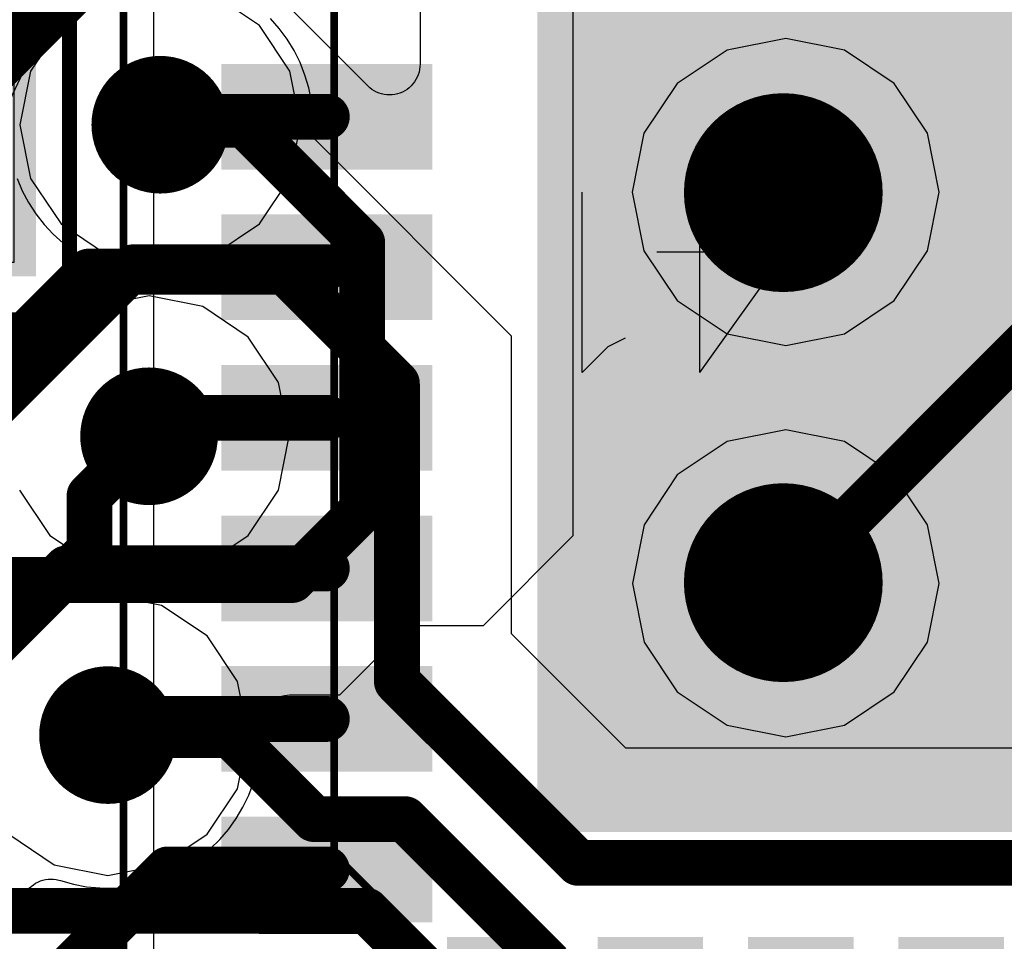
# Model space of a CAD drawing. Header units: millimetres. Extents: x 0 to 559, y 0 to 433.
# Tile 12 of 65: x 86.81 to 90.08, y 93.65 to 96.71. Entities that reach past the tile are written whole.
import ezdxf

# ---------------------------------------------------------------- set-up
doc = ezdxf.new("R2010")
doc.units = ezdxf.units.MM
for name, color, linetype in [('BottomLayer', 5, 'Continuous'), ('BottomSolder', 6, 'Continuous'), ('Mechanical10', 56, 'Continuous'), ('Mechanical11', 56, 'Continuous'), ('Mechanical12', 56, 'Continuous'), ('Mechanical9', 56, 'Continuous'), ('MidLayer1', 16, 'Continuous'), ('MidLayer2', 76, 'Continuous'), ('MultiLayer', 9, 'Continuous'), ('TopLayer', 1, 'Continuous'), ('TopOverlay', 2, 'Continuous'), ('TopPaste', 8, 'Continuous'), ('TopSolder', 216, 'Continuous'), ('ViaHoleLayer', 16, 'Continuous')]:
    doc.layers.add(name, color=color, linetype=linetype)

# ---------------------------------------------------------------- blocks, each defined once
blk = doc.blocks.new('NCS36510_98')
at = {"layer": 'Mechanical10', "const_width": 0.0254}
for points in [[(-2.199894, 2.800096), (-2.800096, 2.199894)], [(-2.199894, 2.800096), (2.800096, 2.800096)]]:
    blk.add_lwpolyline(points, dxfattribs=at)
at = {"layer": 'Mechanical10', "const_width": 0.0127}
blk.add_lwpolyline([(-2.206244, 2.800096, 1), (-2.193544, 2.800096, 1)], format="xyb", close=True, dxfattribs=at)
blk.add_lwpolyline([(-2.206244, 2.800096, 1), (-2.193544, 2.800096, 1)], format="xyb", close=True, dxfattribs=at)
at = {"layer": 'Mechanical12'}
blk.add_line((-3.400044, 3.400044), (3.400044, 3.400044), dxfattribs=at)
at = {"layer": 'Mechanical9'}
for p, q in [((-0.5141315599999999, 1.8912205), (-0.5998184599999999, 1.97690994)), ((-0.5998184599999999, 1.97690994), (0, 1.97690994)), ((-0.4855692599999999, 1.8340959), (-0.5141315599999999, 1.8912205)), ((-0.19993864, 1.299972), (-0.19993864, 1.72841412)), ((-0.5998184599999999, 1.58560008), (-0.19993864, 1.299972)), ((-0.5998184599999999, 1.58560008), (0, 1.58560008))]:
    blk.add_line(p, q, dxfattribs=at)
at = {"layer": 'TopLayer'}
for points in [[(-2.399919, 3.149981), (-2.399919, 2.499995), (-2.099945, 3.149981), (-2.099945, 2.499995)], [(-1.900047, 3.149981), (-1.900047, 2.499995), (-1.600073, 3.149981), (-1.600073, 2.499995)], [(-1.399921, 3.149981), (-1.399921, 2.499995), (-1.099947, 3.149981), (-1.099947, 2.499995)], [(-0.900049, 3.149981), (-0.900049, 2.499995), (-0.6000749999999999, 3.149981), (-0.6000749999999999, 2.499995)], [(-0.399923, 3.149981), (-0.399923, 2.499995), (-0.099949, 3.149981), (-0.099949, 2.499995)], [(0.099949, 3.149981), (0.099949, 2.499995), (0.399923, 3.149981), (0.399923, 2.499995)], [(-2.099945, 2.099945), (-2.099945, -2.099945), (2.099945, 2.099945), (2.099945, -2.099945)]]:
    blk.add_solid(points, dxfattribs=at)
at = {"layer": 'TopOverlay', "const_width": 0.0254}
for points in [[(-2.599944, 3.50012), (-2.100072, 3.50012)], [(-2.199894, 3.50012), (3.50012, 3.50012)]]:
    blk.add_lwpolyline(points, dxfattribs=at)
at = {"layer": 'TopOverlay', "const_width": 0.0127}
for points in [[(-2.206244, 3.50012, 1), (-2.193544, 3.50012, 1)], [(-2.106422, 3.50012, 1), (-2.093722, 3.50012, 1)]]:
    blk.add_lwpolyline(points, format="xyb", close=True, dxfattribs=at)
at = {"layer": 'TopPaste'}
for p, q in [((-1.299972, 1.80963824), (-1.49501352, 1.77084228)), ((-1.10493048, 1.77084228), (-1.299972, 1.80963824)), ((0, 1.80989478), (-0.19513804, 1.7710785)), ((0.19513804, 1.7710785), (0, 1.80989478)), ((-1.49501352, 1.77084228), (-1.6603599, 1.6603599)), ((-0.9395840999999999, 1.6603599), (-1.10493048, 1.77084228)), ((-0.19513804, 1.7710785), (-0.36057078, 1.66054278)), ((0.36057078, 1.66054278), (0.19513804, 1.7710785)), ((-1.6603599, 1.6603599), (-1.77084228, 1.49501352)), ((-0.8291017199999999, 1.49501352), (-0.9395840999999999, 1.6603599)), ((-0.36057078, 1.66054278), (-0.4711065, 1.49511004)), ((0.4711065, 1.49511004), (0.36057078, 1.66054278)), ((-1.77084228, 1.49501352), (-1.80963824, 1.299972)), ((-0.79030576, 1.299972), (-0.8291017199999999, 1.49501352)), ((-0.4711065, 1.49511004), (-0.50992278, 1.299972)), ((0.50992278, 1.299972), (0.4711065, 1.49511004)), ((-1.80963824, 1.299972), (-1.77084228, 1.10493048)), ((-0.8291017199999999, 1.10493048), (-0.79030576, 1.299972)), ((-0.50992278, 1.299972), (-0.4711065, 1.10483396)), ((0.4711065, 1.10483396), (0.50992278, 1.299972)), ((-1.77084228, 1.10493048), (-1.6603599, 0.9395840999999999)), ((-0.9395840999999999, 0.9395840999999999), (-0.8291017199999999, 1.10493048)), ((-0.4711065, 1.10483396), (-0.36057078, 0.9394012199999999)), ((0.36057078, 0.9394012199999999), (0.4711065, 1.10483396)), ((-1.6603599, 0.9395840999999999), (-1.49501352, 0.8291017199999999)), ((-1.10493048, 0.8291017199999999), (-0.9395840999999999, 0.9395840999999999)), ((-0.36057078, 0.9394012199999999), (-0.19513804, 0.8288654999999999)), ((0.19513804, 0.8288654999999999), (0.36057078, 0.9394012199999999)), ((-1.49501352, 0.8291017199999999), (-1.299972, 0.79030576)), ((-1.299972, 0.79030576), (-1.10493048, 0.8291017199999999)), ((-0.19513804, 0.8288654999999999), (0, 0.79004922)), ((0, 0.79004922), (0.19513804, 0.8288654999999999)), ((-1.299972, 0.79030576), (-1.299972, 0.79030576)), ((0, 0.79004922), (0, 0.79004922))]:
    blk.add_line(p, q, dxfattribs=at)
for points in [[(-2.399919, 3.149981), (-2.399919, 2.499995), (-2.099945, 3.149981), (-2.099945, 2.499995)], [(-1.900047, 3.149981), (-1.900047, 2.499995), (-1.600073, 3.149981), (-1.600073, 2.499995)], [(-1.399921, 3.149981), (-1.399921, 2.499995), (-1.099947, 3.149981), (-1.099947, 2.499995)], [(-0.900049, 3.149981), (-0.900049, 2.499995), (-0.6000749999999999, 3.149981), (-0.6000749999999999, 2.499995)], [(-0.399923, 3.149981), (-0.399923, 2.499995), (-0.099949, 3.149981), (-0.099949, 2.499995)], [(0.099949, 3.149981), (0.099949, 2.499995), (0.399923, 3.149981), (0.399923, 2.499995)], [(-2.099945, 2.099945), (-2.099945, -2.099945), (2.099945, 2.099945), (2.099945, -2.099945)]]:
    blk.add_solid(points, dxfattribs=at)
at = {"layer": 'TopSolder'}
for points in [[(-2.425319, 3.175381), (-2.425319, 2.474595), (-2.074545, 3.175381), (-2.074545, 2.474595)], [(-1.925447, 3.175381), (-1.925447, 2.474595), (-1.574673, 3.175381), (-1.574673, 2.474595)], [(-1.425321, 3.175381), (-1.425321, 2.474595), (-1.074547, 3.175381), (-1.074547, 2.474595)], [(-0.925449, 3.175381), (-0.925449, 2.474595), (-0.5746749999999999, 3.175381), (-0.5746749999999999, 2.474595)], [(-0.425323, 3.175381), (-0.425323, 2.474595), (-0.07454899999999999, 3.175381), (-0.07454899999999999, 2.474595)], [(0.07454899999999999, 3.175381), (0.07454899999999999, 2.474595), (0.425323, 3.175381), (0.425323, 2.474595)], [(-3.175381, 2.425319), (-3.175381, 2.074545), (-2.474595, 2.425319), (-2.474595, 2.074545)], [(-2.125345, 2.125345), (-2.125345, -2.125345), (2.125345, 2.125345), (2.125345, -2.125345)], [(-3.175381, 1.925447), (-3.175381, 1.574673), (-2.474595, 1.925447), (-2.474595, 1.574673)], [(-3.175381, 1.425321), (-3.175381, 1.074547), (-2.474595, 1.425321), (-2.474595, 1.074547)], [(-3.175381, 0.925449), (-3.175381, 0.5746749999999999), (-2.474595, 0.925449), (-2.474595, 0.5746749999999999)]]:
    blk.add_solid(points, dxfattribs=at)
blk = doc.blocks.new('C_0402_117')
at = {"layer": 'Mechanical10', "const_width": 0.050038}
for points in [[(-0.9499599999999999, -0.500126), (-0.9499599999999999, 0.500126)], [(-0.9499599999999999, 0.500126), (0.9499599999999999, 0.500126)], [(0.9499599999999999, -0.500126), (0.9499599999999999, 0.500126)], [(-0.9499599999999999, -0.500126), (0.9499599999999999, -0.500126)]]:
    blk.add_lwpolyline(points, dxfattribs=at)
at = {"layer": 'Mechanical10', "const_width": 0.025019}
for points in [[(-0.9624695, 0.500126, 1), (-0.9374505, 0.500126, 1)], [(-0.9624695, 0.500126, 1), (-0.9374505, 0.500126, 1)], [(0.9374505, 0.500126, 1), (0.9624695, 0.500126, 1)], [(0.9374505, 0.500126, 1), (0.9624695, 0.500126, 1)], [(-0.9624695, -0.500126, 1), (-0.9374505, -0.500126, 1)], [(-0.9624695, -0.500126, 1), (-0.9374505, -0.500126, 1)], [(0.9374505, -0.500126, 1), (0.9624695, -0.500126, 1)], [(0.9374505, -0.500126, 1), (0.9624695, -0.500126, 1)]]:
    blk.add_lwpolyline(points, format="xyb", close=True, dxfattribs=at)
at = {"layer": 'Mechanical11'}
for p, q in [((-0.765048, -0.30988), (-0.765048, 0.30988)), ((-0.765048, 0.30988), (-0.115062, 0.30988)), ((-0.115062, 0.30988), (0.115062, 0.30988)), ((0.115062, 0.30988), (0.765048, 0.30988)), ((0.765048, 0.30988), (0.765048, -0.30988)), ((-0.765048, -0.30988), (-0.765048, -0.30988)), ((-0.115062, -0.30988), (-0.765048, -0.30988)), ((0.115062, -0.30988), (-0.115062, -0.30988)), ((0.765048, -0.30988), (0.115062, -0.30988))]:
    blk.add_line(p, q, dxfattribs=at)
at = {"layer": 'Mechanical12'}
for p, q in [((-0.500126, -0.249936), (-0.500126, 0.249936)), ((-0.500126, 0.249936), (0.500126, 0.249936)), ((0.500126, 0.249936), (0.500126, -0.249936)), ((-0.500126, -0.249936), (-0.500126, -0.249936)), ((0.500126, -0.249936), (-0.500126, -0.249936))]:
    blk.add_line(p, q, dxfattribs=at)
at = {"layer": 'Mechanical9'}
for p, q in [((-0.95553784, 0.5441695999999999), (-0.86484206, 0.6348628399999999)), ((-0.86484206, 0.6348628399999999), (-0.86484206, 0)), ((0.09069577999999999, 0.60463176), (0.15115794, 0.6348628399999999)), ((0.15115794, 0.6348628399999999), (0.2720848, 0.6348628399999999)), ((0.2720848, 0.6348628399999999), (0.33254696, 0.60463176)), ((0.06046215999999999, 0.57440068), (0.09069577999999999, 0.60463176)), ((0.33254696, 0.60463176), (0.36278058, 0.57440068)), ((0.03023108, 0.51393852), (0.06046215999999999, 0.57440068)), ((0.36278058, 0.57440068), (0.39301166, 0.51393852)), ((-1.016, 0.51393852), (-0.95553784, 0.5441695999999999)), ((0.03023108, 0.4837049), (0.03023108, 0.51393852)), ((0.39301166, 0.51393852), (0.39301166, 0.45347382)), ((0.39301166, 0.45347382), (0.36278058, 0.39301166)), ((0.36278058, 0.39301166), (0.30231588, 0.30231588)), ((0.30231588, 0.30231588), (0, 0)), ((0, 0), (0.42324274, 0))]:
    blk.add_line(p, q, dxfattribs=at)
at = {"layer": 'TopLayer'}
for points in [[(-0.8128, -0.3302), (-0.2032, -0.3302), (-0.8128, 0.3302), (-0.2032, 0.3302)], [(0.2032, -0.3302), (0.8128, -0.3302), (0.2032, 0.3302), (0.8128, 0.3302)]]:
    blk.add_solid(points, dxfattribs=at)
at = {"layer": 'TopOverlay'}
for p, q in [((-0.53362098, 0.34403284), (-0.59408314, 0.31380176)), ((-0.41269412, 0.34403284), (-0.53362098, 0.34403284)), ((-0.35222942, 0.31380176), (-0.41269412, 0.34403284)), ((-0.0227076, 0.2533396), (0.06798818, 0.34403284)), ((0.06798818, 0.34403284), (0.06798818, -0.29083)), ((0.382397, 0.34403284), (0.8056397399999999, 0.34403284)), ((0.8056397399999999, 0.34403284), (0.50332386, -0.29083)), ((-0.59408314, 0.31380176), (-0.65454784, 0.2533396)), ((-0.29176726, 0.2533396), (-0.35222942, 0.31380176)), ((-0.65454784, 0.2533396), (-0.68477892, 0.1928749)), ((-0.26153618, 0.1928749), (-0.29176726, 0.2533396)), ((-0.08316976, 0.22310852), (-0.0227076, 0.2533396)), ((-0.68477892, 0.1928749), (-0.7150099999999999, 0.10218166)), ((-0.7150099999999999, 0.10218166), (-0.7150099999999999, -0.04897628)), ((-0.7150099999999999, -0.04897628), (-0.68477892, -0.13967206)), ((-0.68477892, -0.13967206), (-0.65454784, -0.20013422)), ((-0.29176726, -0.20013422), (-0.26153618, -0.13967206)), ((-0.65454784, -0.20013422), (-0.59408314, -0.26059892)), ((-0.35222942, -0.26059892), (-0.29176726, -0.20013422)), ((-0.59408314, -0.26059892), (-0.53362098, -0.29083)), ((-0.41269412, -0.29083), (-0.35222942, -0.26059892)), ((-0.53362098, -0.29083), (-0.41269412, -0.29083))]:
    blk.add_line(p, q, dxfattribs=at)
at = {"layer": 'TopPaste'}
for points in [[(-0.8128, -0.3302), (-0.2032, -0.3302), (-0.8128, 0.3302), (-0.2032, 0.3302)], [(0.2032, -0.3302), (0.8128, -0.3302), (0.2032, 0.3302), (0.8128, 0.3302)]]:
    blk.add_solid(points, dxfattribs=at)
at = {"layer": 'TopSolder'}
for points in [[(-0.8382, -0.3556), (-0.1778, -0.3556), (-0.8382, 0.3556), (-0.1778, 0.3556)], [(0.1778, -0.3556), (0.8382, -0.3556), (0.1778, 0.3556), (0.8382, 0.3556)]]:
    blk.add_solid(points, dxfattribs=at)

msp = doc.modelspace()

# ---------------------------------------------------------------- linework, layer by layer
at = {"layer": 'BottomLayer'}
for p, q in [((86.92128158, 96.72867115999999), (86.89071268, 96.69652492)), ((86.89071268, 96.69652492), (86.86306223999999, 96.66183613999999)), ((87.66965956, 96.6821282), (87.64029715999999, 96.71538441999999)), ((86.86306223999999, 96.66183613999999), (86.83853854, 96.62486897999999)), ((87.69600951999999, 96.6464412), (87.66965956, 96.6821282)), ((86.83853854, 96.62486897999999), (86.81733208, 96.58590283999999)), ((87.71914892, 96.60859266), (87.69600951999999, 96.6464412)), ((86.81733208, 96.58590283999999), (86.79960034, 96.54523997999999)), ((87.7389025, 96.56887214), (87.71914892, 96.60859266)), ((87.7551204, 96.52757935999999), (87.7389025, 96.56887214)), ((87.76767561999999, 96.48503181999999), (87.7551204, 96.52757935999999)), ((87.77647418, 96.4415521), (87.76767561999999, 96.48503181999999)), ((87.78145257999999, 96.39747039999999), (87.77647418, 96.4415521)), ((87.78256764, 96.35312454), (87.78145257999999, 96.39747039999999)), ((87.781892, 96.32060999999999), (87.782654, 96.353122)), ((87.782654, 96.353122), (87.78256764, 96.35312454)), ((88.441784, 95.66071799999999), (87.781892, 96.32060999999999)), ((88.441784, 94.67189599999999), (88.441784, 95.66071799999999)), ((88.821514, 94.29241999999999), (88.441784, 94.67189599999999)), ((93.880432, 94.29241999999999), (88.821514, 94.29241999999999))]:
    msp.add_line(p, q, dxfattribs=at)
for points, const_width in [([(87.172546, 96.36251999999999, 1), (87.37574599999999, 96.36251999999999, 1)], 0.2032), ([(89.1921, 96.136968, 1), (89.4969, 96.136968, 1)], 0.3048), ([(86.998556, 95.87483999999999, 1), (87.074756, 95.87483999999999, 1)], 0.07619999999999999), ([(86.998556, 95.87483999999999, 1), (87.074756, 95.87483999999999, 1)], 0.07619999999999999), ([(87.65032, 95.87483999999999, 1), (87.72652, 95.87483999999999, 1)], 0.07619999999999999), ([(87.65032, 95.87483999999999, 1), (87.72652, 95.87483999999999, 1)], 0.07619999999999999), ([(88.02243, 95.50273, 1), (88.09863, 95.50273, 1)], 0.07619999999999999), ([(88.02243, 95.50273, 1), (88.09863, 95.50273, 1)], 0.07619999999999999), ([(87.13520799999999, 95.32772399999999, 1), (87.338408, 95.32772399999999, 1)], 0.2032), ([(87.198708, 95.32772399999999, 1), (87.274908, 95.32772399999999, 1)], 0.07619999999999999), ([(87.00109599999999, 95.130112, 1), (87.07729599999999, 95.130112, 1)], 0.07619999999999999), ([(87.00109599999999, 95.130112, 1), (87.07729599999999, 95.130112, 1)], 0.07619999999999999), ([(89.1921, 94.841568, 1), (89.4969, 94.841568, 1)], 0.3048), ([(87.00109599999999, 94.94824799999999, 1), (87.07729599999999, 94.94824799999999, 1)], 0.07619999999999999), ([(87.00109599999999, 94.94824799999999, 1), (87.07729599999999, 94.94824799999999, 1)], 0.07619999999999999), ([(88.02243, 94.51339999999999, 1), (88.09863, 94.51339999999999, 1)], 0.07619999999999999), ([(88.02243, 94.51339999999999, 1), (88.09863, 94.51339999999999, 1)], 0.07619999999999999), ([(86.99880999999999, 94.335346, 1), (87.20201, 94.335346, 1)], 0.2032), ([(88.17483, 94.36099999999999, 1), (88.25103, 94.36099999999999, 1)], 0.07619999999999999), ([(88.17483, 94.36099999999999, 1), (88.25103, 94.36099999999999, 1)], 0.07619999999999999), ([(88.175338, 94.36099999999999, 1), (88.251538, 94.36099999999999, 1)], 0.07619999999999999), ([(88.175338, 94.36099999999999, 1), (88.251538, 94.36099999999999, 1)], 0.07619999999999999), ([(87.06231, 94.335346, 1), (87.13851, 94.335346, 1)], 0.07619999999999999), ([(87.46871, 94.335346, 1), (87.54491, 94.335346, 1)], 0.07619999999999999), ([(87.46871, 94.335346, 1), (87.54491, 94.335346, 1)], 0.07619999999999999), ([(87.747856, 94.05619999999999, 1), (87.824056, 94.05619999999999, 1)], 0.07619999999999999), ([(87.747856, 94.05619999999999, 1), (87.824056, 94.05619999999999, 1)], 0.07619999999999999), ([(88.048846, 94.05619999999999, 1), (88.125046, 94.05619999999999, 1)], 0.07619999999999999), ([(88.048846, 94.05619999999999, 1), (88.125046, 94.05619999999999, 1)], 0.07619999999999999), ([(88.62542599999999, 93.910912, 1), (88.70162599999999, 93.910912, 1)], 0.07619999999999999), ([(88.62542599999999, 93.910912, 1), (88.70162599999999, 93.910912, 1)], 0.07619999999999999), ([(87.56396, 93.75165399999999, 1), (87.64016, 93.75165399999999, 1)], 0.07619999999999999), ([(87.56396, 93.75165399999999, 1), (87.64016, 93.75165399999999, 1)], 0.07619999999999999), ([(87.56421399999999, 93.75139999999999, 1), (87.64041399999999, 93.75139999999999, 1)], 0.07619999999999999), ([(87.56421399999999, 93.75139999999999, 1), (87.64041399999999, 93.75139999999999, 1)], 0.07619999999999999), ([(87.922354, 93.75139999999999, 1), (87.998554, 93.75139999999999, 1)], 0.07619999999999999), ([(87.922354, 93.75139999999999, 1), (87.998554, 93.75139999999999, 1)], 0.07619999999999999)]:
    msp.add_lwpolyline(points, format="xyb", close=True, dxfattribs=dict(at, const_width=const_width))
at = {"layer": 'BottomLayer', "const_width": 0.1524}
for points in [[(86.68435799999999, 95.522542), (87.036656, 95.87483999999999)], [(87.036656, 95.87483999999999), (87.68842, 95.87483999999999)], [(87.68842, 95.87483999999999), (88.06053, 95.50273)], [(88.06053, 94.51339999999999), (88.06053, 95.50273)], [(87.03919599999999, 95.130112), (87.236808, 95.32772399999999)], [(87.03919599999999, 94.94824799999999), (87.03919599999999, 95.130112)], [(86.380574, 94.289626), (87.03919599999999, 94.94824799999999)], [(88.06053, 94.51339999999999), (88.21293, 94.36099999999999)], [(88.21293, 94.36099999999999), (88.213438, 94.36099999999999)], [(88.213438, 94.36099999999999), (88.66352599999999, 93.910912)], [(87.10041, 94.335346), (87.50681, 94.335346)], [(87.50681, 94.335346), (87.785956, 94.05619999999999)], [(87.785956, 94.05619999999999), (88.086946, 94.05619999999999)], [(88.086946, 94.05619999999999), (88.56954599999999, 93.5736)], [(88.66352599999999, 93.910912), (94.03841999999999, 93.910912)], [(86.69528, 93.75165399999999), (87.60206, 93.75165399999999)], [(87.60206, 93.75165399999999), (87.60231399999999, 93.75139999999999)], [(87.60231399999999, 93.75139999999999), (87.960454, 93.75139999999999)], [(87.960454, 93.75139999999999), (88.44305399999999, 93.2688)]]:
    msp.add_lwpolyline(points, dxfattribs=at)
at = {"layer": 'BottomSolder'}
for points, const_width in [([(87.159846, 96.36251999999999, 1), (87.388446, 96.36251999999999, 1)], 0.2286), ([(89.1794, 96.136968, 1), (89.50959999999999, 96.136968, 1)], 0.3302), ([(87.122508, 95.32772399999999, 1), (87.351108, 95.32772399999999, 1)], 0.2286), ([(89.1794, 94.841568, 1), (89.50959999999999, 94.841568, 1)], 0.3302), ([(86.98611, 94.335346, 1), (87.21471, 94.335346, 1)], 0.2286)]:
    msp.add_lwpolyline(points, format="xyb", close=True, dxfattribs=dict(at, const_width=const_width))
at = {"layer": 'MidLayer1'}
for p, q in [((87.09575672, 96.79319224), (86.94452512, 96.69214088)), ((87.60376688, 96.69214088), (87.45253527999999, 96.79319224)), ((86.94452512, 96.69214088), (86.84347376, 96.54090928)), ((87.70481824, 96.54090928), (87.60376688, 96.69214088)), ((86.84347376, 96.54090928), (86.80798996, 96.36251999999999)), ((87.74030203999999, 96.36251999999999), (87.70481824, 96.54090928)), ((86.80798996, 96.36251999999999), (86.84347376, 96.18413072)), ((87.70481824, 96.18413072), (87.74030203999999, 96.36251999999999)), ((86.84347376, 96.18413072), (86.94452512, 96.03289912)), ((87.60376688, 96.03289912), (87.70481824, 96.18413072)), ((86.94452512, 96.03289912), (87.09575672, 95.93184776)), ((87.45253527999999, 95.93184776), (87.60376688, 96.03289912)), ((87.09575672, 95.93184776), (87.274146, 95.89636395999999)), ((87.274146, 95.89636395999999), (87.45253527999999, 95.93184776)), ((87.236808, 95.79388003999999), (87.05841871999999, 95.75839624)), ((87.41519728, 95.75839624), (87.236808, 95.79388003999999)), ((87.05841871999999, 95.75839624), (86.90718711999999, 95.65734488)), ((87.56642887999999, 95.65734488), (87.41519728, 95.75839624)), ((86.90718711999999, 95.65734488), (86.80613575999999, 95.50611328)), ((87.66748023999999, 95.50611328), (87.56642887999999, 95.65734488)), ((87.70296404, 95.32772399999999), (87.66748023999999, 95.50611328)), ((87.66748023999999, 95.14933472), (87.70296404, 95.32772399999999)), ((86.80613575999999, 95.14933472), (86.90718711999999, 94.99810312)), ((87.56642887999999, 94.99810312), (87.66748023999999, 95.14933472)), ((86.90718711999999, 94.99810312), (87.05841871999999, 94.89705176)), ((87.41519728, 94.89705176), (87.56642887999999, 94.99810312)), ((87.05841871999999, 94.89705176), (87.236808, 94.86156795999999)), ((87.236808, 94.86156795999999), (87.41519728, 94.89705176)), ((87.10041, 94.80150203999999), (86.92202071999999, 94.76601824)), ((87.27879928, 94.76601824), (87.10041, 94.80150203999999)), ((86.92202071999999, 94.76601824), (86.77078911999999, 94.66496688)), ((87.43003087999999, 94.66496688), (87.27879928, 94.76601824)), ((87.53108223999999, 94.51373527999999), (87.43003087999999, 94.66496688)), ((87.56656604, 94.335346), (87.53108223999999, 94.51373527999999)), ((87.53108223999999, 94.15695672), (87.56656604, 94.335346)), ((87.43003087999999, 94.00572512), (87.53108223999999, 94.15695672)), ((86.77078911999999, 94.00572512), (86.92202071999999, 93.90467376)), ((87.27879928, 93.90467376), (87.43003087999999, 94.00572512)), ((86.92202071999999, 93.90467376), (87.10041, 93.86918996)), ((87.10041, 93.86918996), (87.27879928, 93.90467376))]:
    msp.add_line(p, q, dxfattribs=at)
for points, const_width in [([(87.172546, 96.36251999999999, 1), (87.37574599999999, 96.36251999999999, 1)], 0.2032), ([(89.1921, 96.136968, 1), (89.4969, 96.136968, 1)], 0.3048), ([(87.13520799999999, 95.32772399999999, 1), (87.338408, 95.32772399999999, 1)], 0.2032), ([(89.1921, 94.841568, 1), (89.4969, 94.841568, 1)], 0.3048), ([(86.99880999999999, 94.335346, 1), (87.20201, 94.335346, 1)], 0.2032)]:
    msp.add_lwpolyline(points, format="xyb", close=True, dxfattribs=dict(at, const_width=const_width))
at = {"layer": 'MidLayer2'}
for p, q in [((88.137492, 98.652076), (88.137492, 96.56317999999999)), ((88.646, 94.998032), (88.646, 98.15931599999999)), ((86.91087012, 96.71834351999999), (86.88123848, 96.68532859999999)), ((87.96401, 96.491298), (87.711534, 96.744028)), ((86.88123848, 96.68532859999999), (86.85459895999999, 96.64985496)), ((86.85459895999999, 96.64985496), (86.83115475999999, 96.61219691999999)), ((86.83115475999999, 96.61219691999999), (86.8110786, 96.57263642)), ((86.8110786, 96.57263642), (86.79452796, 96.53147826)), ((88.13710592, 96.55432556), (88.13594768, 96.54553716)), ((88.137492, 96.56317999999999), (88.13710592, 96.55432556)), ((88.12797207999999, 96.5202413), (88.12388014, 96.51238)), ((88.13136551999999, 96.52843026), (88.12797207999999, 96.5202413)), ((88.13402998, 96.53688337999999), (88.13136551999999, 96.52843026)), ((88.13594768, 96.54553716), (88.13402998, 96.53688337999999)), ((87.97058351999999, 96.48534932), (87.96401, 96.491298)), ((88.10773336, 96.49133864), (88.10120047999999, 96.48534932)), ((88.11372268, 96.49787151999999), (88.10773336, 96.49133864)), ((88.11911764, 96.50490477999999), (88.11372268, 96.49787151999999)), ((88.12388014, 96.51238), (88.11911764, 96.50490477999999)), ((87.97761677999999, 96.47995436), (87.97058351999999, 96.48534932)), ((87.985092, 96.47519186), (87.97761677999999, 96.47995436)), ((87.9929533, 96.47109992), (87.985092, 96.47519186)), ((88.00114226, 96.46770647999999), (87.9929533, 96.47109992)), ((88.00959538, 96.46504202), (88.00114226, 96.46770647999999)), ((88.01824916, 96.46312431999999), (88.00959538, 96.46504202)), ((88.02703756, 96.46196608), (88.01824916, 96.46312431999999)), ((88.03589199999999, 96.46158), (88.02703756, 96.46196608)), ((88.04474644, 96.46196608), (88.03589199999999, 96.46158)), ((88.05353484, 96.46312431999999), (88.04474644, 96.46196608)), ((88.06218862, 96.46504202), (88.05353484, 96.46312431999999)), ((88.07064174, 96.46770647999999), (88.06218862, 96.46504202)), ((88.0788307, 96.47109992), (88.07064174, 96.46770647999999)), ((88.086692, 96.47519186), (88.0788307, 96.47109992)), ((88.09416721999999, 96.47995436), (88.086692, 96.47519186)), ((88.10120047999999, 96.48534932), (88.09416721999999, 96.47995436)), ((86.79813222, 96.18365827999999), (86.81553376, 96.14285063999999)), ((86.81553376, 96.14285063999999), (86.83642272, 96.10371685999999)), ((86.83642272, 96.10371685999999), (86.86064669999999, 96.06655158)), ((86.86064669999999, 96.06655158), (86.8880152, 96.03163674)), ((86.8880152, 96.03163674), (86.91832248, 95.99924412)), ((86.91832248, 95.99924412), (86.9513374, 95.96961248)), ((86.9513374, 95.96961248), (86.98681103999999, 95.94297295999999)), ((86.98681103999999, 95.94297295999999), (86.989666, 95.94087999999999)), ((86.989666, 95.94087999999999), (86.98959488, 95.94077585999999)), ((86.98959488, 95.94077585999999), (86.99671957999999, 95.93550282)), ((86.99671957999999, 95.93550282), (87.00335659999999, 95.92962779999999)), ((87.00335659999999, 95.92962779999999), (87.00945768, 95.92319651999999)), ((87.00945768, 95.92319651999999), (87.01497456, 95.91625977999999)), ((87.01497456, 95.91625977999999), (87.01986405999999, 95.90886838)), ((87.01986405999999, 95.90886838), (87.02409315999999, 95.9010782)), ((87.02409315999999, 95.9010782), (87.0276263, 95.8929502)), ((87.0276263, 95.8929502), (87.03043808, 95.88454279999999)), ((87.03043808, 95.88454279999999), (87.03250564, 95.87592457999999)), ((87.03250564, 95.87592457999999), (87.03381374, 95.86715903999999)), ((87.03381374, 95.86715903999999), (87.03435476, 95.85831221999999)), ((87.03311778, 95.84064398), (87.03134994, 95.83195972)), ((87.03412107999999, 95.8494527), (87.03311778, 95.84064398)), ((87.03435476, 95.85831221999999), (87.03412107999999, 95.8494527)), ((87.02162428, 95.80728361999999), (87.01699386, 95.79972712)), ((87.0255816, 95.81521604), (87.02162428, 95.80728361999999)), ((87.02883025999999, 95.82346088), (87.0255816, 95.81521604)), ((87.03134994, 95.83195972), (87.02883025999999, 95.82346088)), ((86.98355984, 95.76868324), (86.94609229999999, 95.74493423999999)), ((86.98357, 95.76866799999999), (86.98355984, 95.76868324)), ((86.98508638, 95.76945794), (86.98357, 95.76866799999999)), ((86.99247778, 95.77434744), (86.98508638, 95.76945794)), ((86.99941452, 95.77986432), (86.99247778, 95.77434744)), ((87.00584579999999, 95.7859654), (86.99941452, 95.77986432)), ((87.01172082, 95.79260242), (87.00584579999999, 95.7859654)), ((87.01699386, 95.79972712), (87.01172082, 95.79260242)), ((86.94609229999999, 95.74493423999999), (86.9108371, 95.71801024)), ((86.9108371, 95.71801024), (86.87806094, 95.68811443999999)), ((86.87806094, 95.68811443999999), (86.84801528, 95.65547543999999)), ((86.84801528, 95.65547543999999), (86.82092872, 95.62034215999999)), ((86.82092872, 95.62034215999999), (86.79700953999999, 95.58298384)), ((88.347804, 94.69983599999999), (88.646, 94.998032)), ((87.870538, 94.46920399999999), (88.101424, 94.69983599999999)), ((88.101424, 94.69983599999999), (88.347804, 94.69983599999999)), ((87.6618262, 94.45718726), (87.66981704, 94.4610252)), ((87.66981704, 94.4610252), (87.67811014, 94.4641494)), ((87.67811014, 94.4641494), (87.68664453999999, 94.46653954)), ((87.68664453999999, 94.46653954), (87.69535674, 94.46817784)), ((87.69535674, 94.46817784), (87.70417562, 94.4690516)), ((87.70417562, 94.4690516), (87.709756, 94.46920399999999)), ((87.709756, 94.46920399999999), (87.870538, 94.46920399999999)), ((87.62345442, 94.42122085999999), (87.62845568, 94.4285386)), ((87.62845568, 94.4285386), (87.6340767, 94.43539152)), ((87.6340767, 94.43539152), (87.6402743, 94.44173135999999)), ((87.6402743, 94.44173135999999), (87.64699768, 94.44750477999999)), ((87.64699768, 94.44750477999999), (87.65420112, 94.4526686)), ((87.65420112, 94.4526686), (87.6618262, 94.45718726)), ((87.61032261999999, 94.38847009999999), (87.61251972, 94.39705783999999)), ((87.61251972, 94.39705783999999), (87.61545595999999, 94.40541952)), ((87.61545595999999, 94.40541952), (87.61911101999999, 94.41349418)), ((87.61911101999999, 94.41349418), (87.62345442, 94.42122085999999)), ((87.608156, 94.362016), (87.6083084, 94.36202361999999)), ((87.60863098, 94.35244528), (87.608156, 94.362016)), ((87.60820934, 94.37088822), (87.60888244, 94.37972488)), ((87.6083084, 94.36202361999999), (87.60820934, 94.37088822)), ((87.60888244, 94.37972488), (87.61032261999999, 94.38847009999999)), ((87.60818648, 94.30808671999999), (87.60863098, 94.35244528)), ((87.60387863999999, 94.2639339), (87.60818648, 94.30808671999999)), ((87.59573793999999, 94.22032718), (87.60387863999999, 94.2639339)), ((87.58383042, 94.17759421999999), (87.59573793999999, 94.22032718)), ((87.5682399, 94.13606014), (87.58383042, 94.17759421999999)), ((87.54909083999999, 94.09604497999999), (87.5682399, 94.13606014)), ((87.52652802, 94.057851), (87.54909083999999, 94.09604497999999)), ((87.50072162, 94.02176775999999), (87.52652802, 94.057851)), ((87.47186722, 93.98807212), (87.50072162, 94.02176775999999)), ((87.44018833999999, 93.95701808), (87.47186722, 93.98807212)), ((87.4059212, 93.92884439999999), (87.44018833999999, 93.95701808)), ((87.33069148, 93.8819687), (87.36932996, 93.90376443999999)), ((87.36932996, 93.90376443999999), (87.4059212, 93.92884439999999)), ((87.29030039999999, 93.86362482), (87.33069148, 93.8819687)), ((86.84539907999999, 93.8328959), (86.85239931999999, 93.83833403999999)), ((86.85239931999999, 93.83833403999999), (86.85984406, 93.84314226)), ((86.85984406, 93.84314226), (86.8676825, 93.84728245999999)), ((86.8676825, 93.84728245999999), (86.8758486, 93.85072416)), ((86.8758486, 93.85072416), (86.88428648, 93.85343942)), ((86.88428648, 93.85343942), (86.89292755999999, 93.85541046)), ((86.89292755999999, 93.85541046), (86.90170834, 93.85662203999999)), ((86.90170834, 93.85662203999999), (86.91056024, 93.85706146)), ((86.91056024, 93.85706146), (86.91941722, 93.85672871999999)), ((86.91941722, 93.85672871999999), (86.92821323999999, 93.85562635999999)), ((86.92821323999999, 93.85562635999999), (86.93687718, 93.85375945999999)), ((86.93687718, 93.85375945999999), (86.94267599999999, 93.851984)), ((86.94267599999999, 93.851984), (86.94265822, 93.85192558)), ((86.94265822, 93.85192558), (86.98539118, 93.84001805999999)), ((86.98539118, 93.84001805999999), (87.0289979, 93.83187736)), ((87.1617383, 93.83054894), (87.2055025, 93.83781588)), ((87.2055025, 93.83781588), (87.24846405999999, 93.84886741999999)), ((87.24846405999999, 93.84886741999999), (87.29030039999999, 93.86362482)), ((86.8188383, 93.79784135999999), (86.82288451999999, 93.80572805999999)), ((86.82288451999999, 93.80572805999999), (86.8276013, 93.81323121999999)), ((86.8276013, 93.81323121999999), (86.83295308, 93.82029496)), ((86.83295308, 93.82029496), (86.83890176, 93.82686593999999)), ((86.83890176, 93.82686593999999), (86.84539907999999, 93.8328959)), ((87.0289979, 93.83187736), (87.07315072, 93.82756952)), ((87.07315072, 93.82756952), (87.11750928, 93.82712502)), ((87.11750928, 93.82712502), (87.1617383, 93.83054894)), ((86.80312839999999, 93.73487983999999), (86.811104, 93.772482)), ((86.81101763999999, 93.77249723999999), (86.81288454, 93.78116118)), ((86.811104, 93.772482), (86.81101763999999, 93.77249723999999)), ((86.81288454, 93.78116118), (86.8154982, 93.78963207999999)), ((86.8154982, 93.78963207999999), (86.8188383, 93.79784135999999))]:
    msp.add_line(p, q, dxfattribs=at)
for points, const_width in [([(87.172546, 96.36251999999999, 1), (87.37574599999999, 96.36251999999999, 1)], 0.2032), ([(87.236046, 96.36251999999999, 1), (87.312246, 96.36251999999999, 1)], 0.07619999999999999), ([(87.515446, 96.36251999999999, 1), (87.591646, 96.36251999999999, 1)], 0.07619999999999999), ([(87.515446, 96.36251999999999, 1), (87.591646, 96.36251999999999, 1)], 0.07619999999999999), ([(89.1921, 96.136968, 1), (89.4969, 96.136968, 1)], 0.3048), ([(87.90711399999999, 95.970852, 1), (87.983314, 95.970852, 1)], 0.07619999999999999), ([(87.90711399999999, 95.970852, 1), (87.983314, 95.970852, 1)], 0.07619999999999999), ([(87.13520799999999, 95.32772399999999, 1), (87.338408, 95.32772399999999, 1)], 0.2032), ([(87.90711399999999, 95.08312199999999, 1), (87.983314, 95.08312199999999, 1)], 0.07619999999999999), ([(87.90711399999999, 95.08312199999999, 1), (87.983314, 95.08312199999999, 1)], 0.07619999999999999), ([(89.1921, 94.841568, 1), (89.4969, 94.841568, 1)], 0.3048), ([(87.67445, 94.85045799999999, 1), (87.75065, 94.85045799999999, 1)], 0.07619999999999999), ([(87.67445, 94.85045799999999, 1), (87.75065, 94.85045799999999, 1)], 0.07619999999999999), ([(86.99880999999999, 94.335346, 1), (87.20201, 94.335346, 1)], 0.2032)]:
    msp.add_lwpolyline(points, format="xyb", close=True, dxfattribs=dict(at, const_width=const_width))
at = {"layer": 'MidLayer2', "const_width": 0.1524}
for points in [[(87.274146, 96.36251999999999), (87.553546, 96.36251999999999)], [(87.553546, 96.36251999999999), (87.94521399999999, 95.970852)], [(87.94521399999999, 95.08312199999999), (87.94521399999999, 95.970852)], [(87.71255, 94.85045799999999), (87.94521399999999, 95.08312199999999)], [(86.61374599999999, 94.85045799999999), (87.71255, 94.85045799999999)]]:
    msp.add_lwpolyline(points, dxfattribs=at)
at = {"layer": 'MultiLayer'}
for points, const_width in [([(87.172546, 96.36251999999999, 1), (87.37574599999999, 96.36251999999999, 1)], 0.2032), ([(89.1921, 96.136968, 1), (89.4969, 96.136968, 1)], 0.3048), ([(87.13520799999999, 95.32772399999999, 1), (87.338408, 95.32772399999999, 1)], 0.2032), ([(89.1921, 94.841568, 1), (89.4969, 94.841568, 1)], 0.3048), ([(86.99880999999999, 94.335346, 1), (87.20201, 94.335346, 1)], 0.2032)]:
    msp.add_lwpolyline(points, format="xyb", close=True, dxfattribs=dict(at, const_width=const_width))
at = {"layer": 'TopLayer'}
for points, const_width in [([(86.428326, 96.35235999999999), (86.96502799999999, 96.889062)], 0.3048), ([(87.274146, 96.36251999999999), (87.300562, 96.388936)], 0.1524), ([(87.300562, 96.388936), (87.827612, 96.388936)], 0.1524), ([(89.35516799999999, 94.841568), (90.65259999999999, 96.139)], 0.1524), ([(86.11692199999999, 94.82074), (87.18524599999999, 95.88906399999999)], 0.1524), ([(87.18524599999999, 95.88906399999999), (87.827612, 95.88906399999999)], 0.1524), ([(87.236808, 95.32772399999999), (87.29802199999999, 95.388938)], 0.1524), ([(87.29802199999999, 95.388938), (87.827612, 95.388938)], 0.1524), ([(86.64600399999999, 94.572328), (86.96274199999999, 94.889066)], 0.1524), ([(86.96274199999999, 94.889066), (87.827612, 94.889066)], 0.1524), ([(89.3445, 94.841568), (89.35516799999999, 94.841568)], 0.1524), ([(87.14714599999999, 94.335346), (87.20074, 94.38893999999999)], 0.1524), ([(87.20074, 94.38893999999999), (87.827612, 94.38893999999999)], 0.1524), ([(87.10041, 94.335346), (87.14714599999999, 94.335346)], 0.1524), ([(86.17102399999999, 92.76079999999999), (87.299292, 93.889068)], 0.1524), ([(87.299292, 93.889068), (87.827612, 93.889068)], 0.1524)]:
    msp.add_lwpolyline(points, dxfattribs=dict(at, const_width=const_width))
for points, const_width in [([(87.172546, 96.36251999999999, 1), (87.37574599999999, 96.36251999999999, 1)], 0.2032), ([(87.262462, 96.388936, 1), (87.338662, 96.388936, 1)], 0.07619999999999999), ([(87.262462, 96.388936, 1), (87.338662, 96.388936, 1)], 0.07619999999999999), ([(87.789512, 96.388936, 1), (87.865712, 96.388936, 1)], 0.07619999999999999), ([(87.236046, 96.36251999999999, 1), (87.312246, 96.36251999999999, 1)], 0.07619999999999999), ([(89.1921, 96.136968, 1), (89.4969, 96.136968, 1)], 0.3048), ([(87.14714599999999, 95.88906399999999, 1), (87.22334599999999, 95.88906399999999, 1)], 0.07619999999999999), ([(87.14714599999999, 95.88906399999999, 1), (87.22334599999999, 95.88906399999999, 1)], 0.07619999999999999), ([(87.789512, 95.88906399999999, 1), (87.865712, 95.88906399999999, 1)], 0.07619999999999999), ([(87.13520799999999, 95.32772399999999, 1), (87.338408, 95.32772399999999, 1)], 0.2032), ([(87.25992199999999, 95.388938, 1), (87.33612199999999, 95.388938, 1)], 0.07619999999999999), ([(87.25992199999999, 95.388938, 1), (87.33612199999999, 95.388938, 1)], 0.07619999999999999), ([(87.789512, 95.388938, 1), (87.865712, 95.388938, 1)], 0.07619999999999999), ([(87.198708, 95.32772399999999, 1), (87.274908, 95.32772399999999, 1)], 0.07619999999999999), ([(89.1921, 94.841568, 1), (89.4969, 94.841568, 1)], 0.3048), ([(86.92464199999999, 94.889066, 1), (87.00084199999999, 94.889066, 1)], 0.07619999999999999), ([(86.92464199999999, 94.889066, 1), (87.00084199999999, 94.889066, 1)], 0.07619999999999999), ([(87.789512, 94.889066, 1), (87.865712, 94.889066, 1)], 0.07619999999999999), ([(89.3064, 94.841568, 1), (89.3826, 94.841568, 1)], 0.07619999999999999), ([(89.31706799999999, 94.841568, 1), (89.39326799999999, 94.841568, 1)], 0.07619999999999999), ([(89.31706799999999, 94.841568, 1), (89.39326799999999, 94.841568, 1)], 0.07619999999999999), ([(86.99880999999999, 94.335346, 1), (87.20201, 94.335346, 1)], 0.2032), ([(87.16264, 94.38893999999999, 1), (87.23884, 94.38893999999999, 1)], 0.07619999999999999), ([(87.16264, 94.38893999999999, 1), (87.23884, 94.38893999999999, 1)], 0.07619999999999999), ([(87.789512, 94.38893999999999, 1), (87.865712, 94.38893999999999, 1)], 0.07619999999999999), ([(87.06231, 94.335346, 1), (87.13851, 94.335346, 1)], 0.07619999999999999), ([(87.10904599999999, 94.335346, 1), (87.18524599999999, 94.335346, 1)], 0.07619999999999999), ([(87.10904599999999, 94.335346, 1), (87.18524599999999, 94.335346, 1)], 0.07619999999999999), ([(87.261192, 93.889068, 1), (87.337392, 93.889068, 1)], 0.07619999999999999), ([(87.261192, 93.889068, 1), (87.337392, 93.889068, 1)], 0.07619999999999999), ([(87.789512, 93.889068, 1), (87.865712, 93.889068, 1)], 0.07619999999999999)]:
    msp.add_lwpolyline(points, format="xyb", close=True, dxfattribs=dict(at, const_width=const_width))
at = {"layer": 'TopSolder'}
for points, const_width in [([(87.159846, 96.36251999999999, 1), (87.388446, 96.36251999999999, 1)], 0.2286), ([(89.1794, 96.136968, 1), (89.50959999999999, 96.136968, 1)], 0.3302), ([(87.122508, 95.32772399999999, 1), (87.351108, 95.32772399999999, 1)], 0.2286), ([(89.1794, 94.841568, 1), (89.50959999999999, 94.841568, 1)], 0.3302), ([(86.98611, 94.335346, 1), (87.21471, 94.335346, 1)], 0.2286)]:
    msp.add_lwpolyline(points, format="xyb", close=True, dxfattribs=dict(at, const_width=const_width))
at = {"layer": 'ViaHoleLayer'}
for points, const_width in [([(87.22334599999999, 96.36251999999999, 1), (87.324946, 96.36251999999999, 1)], 0.1016), ([(89.2683, 96.136968, 1), (89.4207, 96.136968, 1)], 0.1524), ([(87.186008, 95.32772399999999, 1), (87.28760799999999, 95.32772399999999, 1)], 0.1016), ([(89.2683, 94.841568, 1), (89.4207, 94.841568, 1)], 0.1524), ([(87.04961, 94.335346, 1), (87.15120999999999, 94.335346, 1)], 0.1016)]:
    msp.add_lwpolyline(points, format="xyb", close=True, dxfattribs=dict(at, const_width=const_width))

# ---------------------------------------------------------------- block references
at = {"rotation": 90}
msp.add_blockref('NCS36510_98', (90.65259999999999, 96.139), dxfattribs=at)
msp.add_blockref('C_0402_117', (86.022942, 96.214692))

doc.saveas('drawing.dxf')
